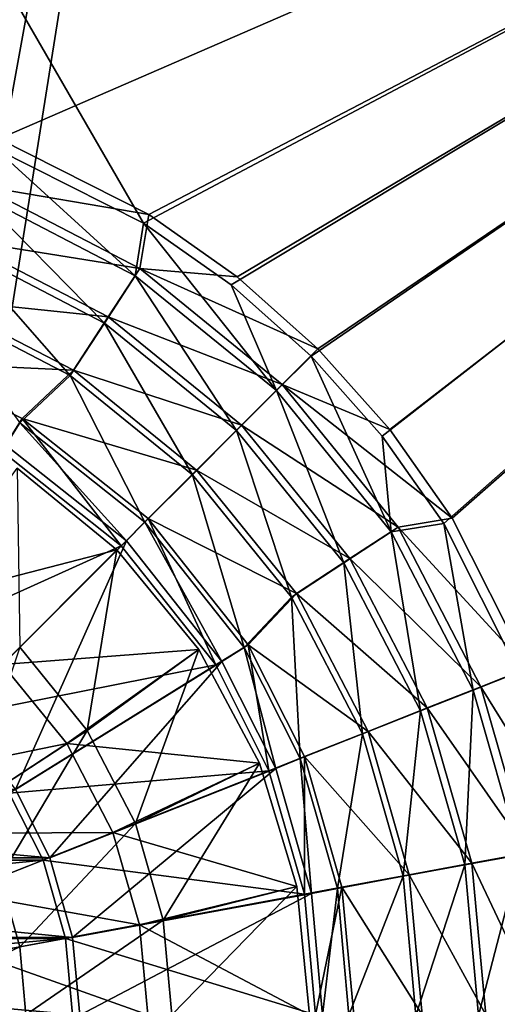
# Model space of a CAD drawing. Header units: metres. Extents: x -1004 to 0, y -808 to 0.
# Tile 57 of 120: x -446 to -373, y -442 to -293. Entities that reach past the tile are written whole.
import ezdxf

# ---------------------------------------------------------------- set-up
doc = ezdxf.new("R2010")
doc.units = ezdxf.units.M

msp = doc.modelspace()

# ---------------------------------------------------------------- linework, layer by layer
at = {"layer": 'top0123413'}
for points in [[(-10, -10, 90), (-502.018646, -625.846375, 90), (-994.037292, -10, 90)], [(-494.003571, -626.560364, 90), (-502.018646, -625.846375, 90), (-10, -10, 90)], [(-485.779327, -628.854126, 90), (-494.003571, -626.560364, 90), (-10, -10, 90)], [(-477.800262, -632.855408, 90), (-485.779327, -628.854126, 90), (-10, -10, 90)], [(-10, -10, 90), (-470.61264, -638.481506, 90), (-477.800262, -632.855408, 90)], [(-217.024689, -763.271118, 90), (-470.61264, -638.481506, 90), (-10, -10, 90)], [(-502.018616, -79.224953, 118.640182), (-502.018646, -605.043579, 109.461983), (-406.245697, -78.120522, 118.659462)], [(-502.018646, -605.043579, 109.461983), (-490.16217, -606.131226, 109.443001), (-406.245697, -78.120522, 118.659462)], [(-406.245697, -78.120522, 118.659462), (-490.16217, -606.131226, 109.443001), (-63.32338, -322.340668, 114.396584)], [(-63.32338, -322.340668, 114.396584), (-64.29863, -283.87738, 115.067963), (-406.245697, -78.120522, 118.659462)], [(-490.16217, -606.131226, 109.443001), (-62.767208, -397.710876, 113.080994), (-63.32338, -322.340668, 114.396584)], [(-490.16217, -606.131226, 109.443001), (-478.035339, -609.617432, 109.382149), (-62.767208, -397.710876, 113.080994)], [(-478.035339, -609.617432, 109.382149), (-63.974846, -472.164825, 111.781395), (-62.767208, -397.710876, 113.080994)]]:
    msp.add_3dface(points, dxfattribs=at)
at = {"layer": 'top0123414'}
for points in [[(-449.837494, -312.256042, 2169.999756), (-427.269409, -323.616211, 2169.999756), (-502.018646, -194.333847, 2169.999756)], [(-502.018646, -194.333847, 2169.999756), (-427.269409, -323.616211, 2169.999756), (-183.245575, -194.333847, 2169.999756)], [(-427.269409, -323.616211, 2169.999756), (-413.942505, -332.992767, 2169.999756), (-183.245575, -194.333847, 2169.999756)], [(-183.245575, -194.333847, 2169.999756), (-413.942505, -332.992767, 2169.999756), (-401.78009, -343.837189, 2169.999756)], [(-401.78009, -343.837189, 2169.999756), (-390.951721, -355.994965, 2169.999756), (-183.245575, -194.333847, 2169.999756)], [(-390.951721, -355.994965, 2169.999756), (-381.589203, -369.314484, 2169.999756), (-183.245575, -194.333847, 2169.999756)], [(-381.589203, -369.314484, 2169.999756), (-370.22757, -391.913391, 2169.999756), (-183.245575, -194.333847, 2169.999756)], [(-183.245575, -195.279739, 2167.143799), (-449.289581, -310.821777, 2167.143799), (-502.018646, -195.279739, 2167.143799)], [(-426.47702, -322.301056, 2167.143799), (-449.289581, -310.821777, 2167.143799), (-183.245575, -195.279739, 2167.143799)], [(-413.013092, -331.770416, 2167.143799), (-426.47702, -322.301056, 2167.143799), (-183.245575, -195.279739, 2167.143799)], [(-183.245575, -195.279739, 2167.143799), (-400.724335, -342.721741, 2167.143799), (-413.013092, -331.770416, 2167.143799)], [(-389.77298, -355.010529, 2167.143799), (-400.724335, -342.721741, 2167.143799), (-183.245575, -195.279739, 2167.143799)], [(-380.303619, -368.474457, 2167.143799), (-389.77298, -355.010529, 2167.143799), (-183.245575, -195.279739, 2167.143799)], [(-183.245575, -195.279739, 2167.143799), (-368.824341, -391.287018, 2167.143799), (-380.303619, -368.474457, 2167.143799)], [(-449.289581, -310.821777, 2167.143799), (-426.47702, -322.301056, 2167.143799), (-452.112244, -317.955048, 2158.308838)], [(-452.570892, -319.161133, 2161.194092), (-428.51004, -331.631378, 2161.194092), (-449.837494, -312.256042, 2169.999756)], [(-428.51004, -331.631378, 2161.194092), (-427.269409, -323.616211, 2169.999756), (-449.837494, -312.256042, 2169.999756)], [(-452.112244, -317.955048, 2158.308838), (-427.827759, -330.535919, 2158.308838), (-455.338867, -326.105316, 2150.335205)], [(-426.47702, -322.301056, 2167.143799), (-427.827759, -330.535919, 2158.308838), (-452.112244, -317.955048, 2158.308838)], [(-455.728973, -327.135315, 2153.198975), (-433.204834, -338.809113, 2153.198975), (-452.570892, -319.161133, 2161.194092)], [(-433.204834, -338.809113, 2153.198975), (-428.51004, -331.631378, 2161.194092), (-452.570892, -319.161133, 2161.194092)], [(-426.47702, -322.301056, 2167.143799), (-413.013092, -331.770416, 2167.143799), (-427.827759, -330.535919, 2158.308838)], [(-428.51004, -331.631378, 2161.194092), (-407.032928, -349.086884, 2161.194092), (-427.269409, -323.616211, 2169.999756)], [(-407.032928, -349.086884, 2161.194092), (-413.942505, -332.992767, 2169.999756), (-427.269409, -323.616211, 2169.999756)], [(-455.338867, -326.105316, 2150.335205), (-432.624451, -337.872803, 2150.335205), (-458.905396, -335.114227, 2143.397217)], [(-427.827759, -330.535919, 2158.308838), (-432.624451, -337.872803, 2150.335205), (-455.338867, -326.105316, 2150.335205)], [(-459.23407, -335.985565, 2146.241211), (-438.415466, -346.775421, 2146.241211), (-455.728973, -327.135315, 2153.198975)], [(-438.415466, -346.775421, 2146.241211), (-433.204834, -338.809113, 2153.198975), (-455.728973, -327.135315, 2153.198975)], [(-432.624451, -337.872803, 2150.335205), (-427.827759, -330.535919, 2158.308838), (-406.148865, -348.146301, 2158.308838)], [(-413.013092, -331.770416, 2167.143799), (-400.724335, -342.721741, 2167.143799), (-427.827759, -330.535919, 2158.308838)], [(-427.827759, -330.535919, 2158.308838), (-400.724335, -342.721741, 2167.143799), (-406.148865, -348.146301, 2158.308838)], [(-433.204834, -338.809113, 2153.198975), (-413.099426, -355.14978, 2153.198975), (-428.51004, -331.631378, 2161.194092)], [(-413.099426, -355.14978, 2153.198975), (-407.032928, -349.086884, 2161.194092), (-428.51004, -331.631378, 2161.194092)], [(-401.78009, -343.837189, 2169.999756), (-413.942505, -332.992767, 2169.999756), (-407.032928, -349.086884, 2161.194092)], [(-458.905396, -335.114227, 2143.397217), (-437.926453, -345.982605, 2143.397217), (-462.73587, -344.787262, 2137.627197)], [(-432.624451, -337.872803, 2150.335205), (-437.926453, -345.982605, 2143.397217), (-458.905396, -335.114227, 2143.397217)], [(-446.10199, -353.965118, 2140.483154), (-438.415466, -346.775421, 2146.241211), (-459.23407, -335.985565, 2146.241211)], [(-437.926453, -345.982605, 2143.397217), (-432.624451, -337.872803, 2150.335205), (-412.347168, -354.344604, 2150.335205)], [(-412.347168, -354.344604, 2150.335205), (-432.624451, -337.872803, 2150.335205), (-406.148865, -348.146301, 2158.308838)], [(-438.415466, -346.775421, 2146.241211), (-419.832458, -361.878784, 2146.241211), (-433.204834, -338.809113, 2153.198975)], [(-419.832458, -361.878784, 2146.241211), (-413.099426, -355.14978, 2153.198975), (-433.204834, -338.809113, 2153.198975)], [(-400.724335, -342.721741, 2167.143799), (-389.77298, -355.010529, 2167.143799), (-406.148865, -348.146301, 2158.308838)], [(-407.032928, -349.086884, 2161.194092), (-389.59021, -370.574341, 2161.194092), (-401.78009, -343.837189, 2169.999756)], [(-389.59021, -370.574341, 2161.194092), (-390.951721, -355.994965, 2169.999756), (-401.78009, -343.837189, 2169.999756)], [(-437.926453, -345.982605, 2143.397217), (-445.733917, -353.343445, 2137.627197), (-462.73587, -344.787262, 2137.627197)], [(-462.73587, -344.787262, 2137.627197), (-445.733917, -353.343445, 2137.627197), (-448.798889, -358.28421, 2137.627197)], [(-446.10199, -353.965118, 2140.483154), (-427.043518, -369.085602, 2140.483154), (-438.415466, -346.775421, 2146.241211)], [(-445.733917, -353.343445, 2137.627197), (-437.926453, -345.982605, 2143.397217), (-419.198456, -361.195892, 2143.397217)], [(-427.043518, -369.085602, 2140.483154), (-419.832458, -361.878784, 2146.241211), (-438.415466, -346.775421, 2146.241211)], [(-419.198456, -361.195892, 2143.397217), (-437.926453, -345.982605, 2143.397217), (-412.347168, -354.344604, 2150.335205)], [(-412.347168, -354.344604, 2150.335205), (-406.148865, -348.146301, 2158.308838), (-388.538513, -369.825195, 2158.308838)], [(-406.148865, -348.146301, 2158.308838), (-389.77298, -355.010529, 2167.143799), (-380.303619, -368.474457, 2167.143799)], [(-406.148865, -348.146301, 2158.308838), (-380.303619, -368.474457, 2167.143799), (-388.538513, -369.825195, 2158.308838)], [(-413.099426, -355.14978, 2153.198975), (-396.770721, -375.264893, 2153.198975), (-407.032928, -349.086884, 2161.194092)], [(-396.770721, -375.264893, 2153.198975), (-389.59021, -370.574341, 2161.194092), (-407.032928, -349.086884, 2161.194092)], [(-448.798889, -358.28421, 2137.627197), (-445.733917, -353.343445, 2137.627197), (-430.666382, -372.663788, 2137.627197)], [(-429.866547, -371.919464, 2140.483154), (-446.10199, -353.965118, 2140.483154), (-448.207489, -357.36615, 2140.483154)], [(-427.043518, -369.085602, 2140.483154), (-446.10199, -353.965118, 2140.483154), (-429.866547, -371.919464, 2140.483154)], [(-426.555084, -368.552521, 2137.627197), (-445.733917, -353.343445, 2137.627197), (-419.198456, -361.195892, 2143.397217)], [(-445.733917, -353.343445, 2137.627197), (-426.555084, -368.552521, 2137.627197), (-430.666382, -372.663788, 2137.627197)], [(-419.198456, -361.195892, 2143.397217), (-412.347168, -354.344604, 2150.335205), (-395.875366, -374.621887, 2150.335205)], [(-395.875366, -374.621887, 2150.335205), (-412.347168, -354.344604, 2150.335205), (-388.538513, -369.825195, 2158.308838)], [(-419.832458, -361.878784, 2146.241211), (-404.740173, -380.470764, 2146.241211), (-413.099426, -355.14978, 2153.198975)], [(-404.740173, -380.470764, 2146.241211), (-396.770721, -375.264893, 2153.198975), (-413.099426, -355.14978, 2153.198975)], [(-381.589203, -369.314484, 2169.999756), (-390.951721, -355.994965, 2169.999756), (-389.59021, -370.574341, 2161.194092)], [(-456.00415, -398.036957, 2169.999756), (-429.866547, -371.919464, 2140.483154), (-448.207489, -357.36615, 2140.483154)], [(-448.798889, -358.28421, 2137.627197), (-430.666382, -372.663788, 2137.627197), (-468.277069, -389.683258, 2167.143799)], [(-427.043518, -369.085602, 2140.483154), (-411.945526, -388.135132, 2140.483154), (-419.832458, -361.878784, 2146.241211)], [(-426.555084, -368.552521, 2137.627197), (-419.198456, -361.195892, 2143.397217), (-403.985168, -379.923889, 2143.397217)], [(-411.945526, -388.135132, 2140.483154), (-404.740173, -380.470764, 2146.241211), (-419.832458, -361.878784, 2146.241211)], [(-403.985168, -379.923889, 2143.397217), (-419.198456, -361.195892, 2143.397217), (-395.875366, -374.621887, 2150.335205)], [(-430.666382, -372.663788, 2137.627197), (-426.555084, -368.552521, 2137.627197), (-416.286774, -390.796326, 2137.627197)], [(-415.341156, -390.249329, 2140.483154), (-427.043518, -369.085602, 2140.483154), (-429.866547, -371.919464, 2140.483154)], [(-411.945526, -388.135132, 2140.483154), (-427.043518, -369.085602, 2140.483154), (-415.341156, -390.249329, 2140.483154)], [(-411.346008, -387.731354, 2137.627197), (-426.555084, -368.552521, 2137.627197), (-403.985168, -379.923889, 2143.397217)], [(-426.555084, -368.552521, 2137.627197), (-411.346008, -387.731354, 2137.627197), (-416.286774, -390.796326, 2137.627197)], [(-389.59021, -370.574341, 2161.194092), (-377.134308, -394.642639, 2161.194092), (-381.589203, -369.314484, 2169.999756)], [(-380.303619, -368.474457, 2167.143799), (-368.824341, -391.287018, 2167.143799), (-388.538513, -369.825195, 2158.308838)], [(-377.134308, -394.642639, 2161.194092), (-370.22757, -391.913391, 2169.999756), (-381.589203, -369.314484, 2169.999756)], [(-396.770721, -375.264893, 2153.198975), (-385.110352, -397.79599, 2153.198975), (-389.59021, -370.574341, 2161.194092)], [(-395.875366, -374.621887, 2150.335205), (-388.538513, -369.825195, 2158.308838), (-375.957611, -394.10968, 2158.308838)], [(-385.110352, -397.79599, 2153.198975), (-377.134308, -394.642639, 2161.194092), (-389.59021, -370.574341, 2161.194092)], [(-388.538513, -369.825195, 2158.308838), (-368.824341, -391.287018, 2167.143799), (-375.957611, -394.10968, 2158.308838)], [(-430.666382, -372.663788, 2137.627197), (-456.793945, -398.791382, 2167.143799), (-468.277069, -389.683258, 2167.143799)], [(-430.666382, -372.663788, 2137.627197), (-416.286774, -390.796326, 2137.627197), (-456.793945, -398.791382, 2167.143799)], [(-456.00415, -398.036957, 2169.999756), (-446.746582, -409.717224, 2169.999756), (-429.866547, -371.919464, 2140.483154)], [(-446.746582, -409.717224, 2169.999756), (-415.341156, -390.249329, 2140.483154), (-429.866547, -371.919464, 2140.483154)], [(-404.740173, -380.470764, 2146.241211), (-393.962708, -401.295807, 2146.241211), (-396.770721, -375.264893, 2153.198975)], [(-403.985168, -379.923889, 2143.397217), (-395.875366, -374.621887, 2150.335205), (-384.10788, -397.336304, 2150.335205)], [(-393.962708, -401.295807, 2146.241211), (-385.110352, -397.79599, 2153.198975), (-396.770721, -375.264893, 2153.198975)], [(-384.10788, -397.336304, 2150.335205), (-395.875366, -374.621887, 2150.335205), (-375.957611, -394.10968, 2158.308838)], [(-411.346008, -387.731354, 2137.627197), (-403.985168, -379.923889, 2143.397217), (-393.116791, -400.902832, 2143.397217)], [(-393.116791, -400.902832, 2143.397217), (-403.985168, -379.923889, 2143.397217), (-384.10788, -397.336304, 2150.335205)], [(-411.945526, -388.135132, 2140.483154), (-403.443298, -405.044983, 2140.483154), (-404.740173, -380.470764, 2146.241211)], [(-403.443298, -405.044983, 2140.483154), (-393.962708, -401.295807, 2146.241211), (-404.740173, -380.470764, 2146.241211)], [(-416.286774, -390.796326, 2137.627197), (-411.346008, -387.731354, 2137.627197), (-408.195831, -406.873444, 2137.627197)], [(-402.789825, -404.733307, 2137.627197), (-411.346008, -387.731354, 2137.627197), (-393.116791, -400.902832, 2143.397217)], [(-411.346008, -387.731354, 2137.627197), (-402.789825, -404.733307, 2137.627197), (-408.195831, -406.873444, 2137.627197)], [(-407.158081, -406.528473, 2140.483154), (-411.945526, -388.135132, 2140.483154), (-415.341156, -390.249329, 2140.483154)], [(-403.443298, -405.044983, 2140.483154), (-411.945526, -388.135132, 2140.483154), (-407.158081, -406.528473, 2140.483154)], [(-446.746582, -409.717224, 2169.999756), (-441.522003, -420.108612, 2169.999756), (-415.341156, -390.249329, 2140.483154)], [(-441.522003, -420.108612, 2169.999756), (-407.158081, -406.528473, 2140.483154), (-415.341156, -390.249329, 2140.483154)], [(-416.286774, -390.796326, 2137.627197), (-447.685822, -410.274506, 2167.143799), (-456.793945, -398.791382, 2167.143799)], [(-416.286774, -390.796326, 2137.627197), (-408.195831, -406.873444, 2137.627197), (-447.685822, -410.274506, 2167.143799)], [(-377.134308, -394.642639, 2161.194092), (-369.957367, -419.651031, 2161.194092), (-370.22757, -391.913391, 2169.999756)], [(-368.824341, -391.287018, 2167.143799), (-361.158539, -417.94873, 2167.143799), (-375.957611, -394.10968, 2158.308838)], [(-385.110352, -397.79599, 2153.198975), (-378.391785, -421.207153, 2153.198975), (-377.134308, -394.642639, 2161.194092)], [(-384.10788, -397.336304, 2150.335205), (-375.957611, -394.10968, 2158.308838), (-368.701752, -419.345459, 2158.308838)], [(-378.391785, -421.207153, 2153.198975), (-369.957367, -419.651031, 2161.194092), (-377.134308, -394.642639, 2161.194092)], [(-375.957611, -394.10968, 2158.308838), (-361.158539, -417.94873, 2167.143799), (-368.701752, -419.345459, 2158.308838)], [(-393.962708, -401.295807, 2146.241211), (-387.752869, -422.934265, 2146.241211), (-385.110352, -397.79599, 2153.198975)], [(-393.116791, -400.902832, 2143.397217), (-384.10788, -397.336304, 2150.335205), (-377.321136, -420.940521, 2150.335205)], [(-387.752869, -422.934265, 2146.241211), (-378.391785, -421.207153, 2153.198975), (-385.110352, -397.79599, 2153.198975)], [(-377.321136, -420.940521, 2150.335205), (-384.10788, -397.336304, 2150.335205), (-368.701752, -419.345459, 2158.308838)], [(-402.789825, -404.733307, 2137.627197), (-393.116791, -400.902832, 2143.397217), (-386.848572, -422.703583, 2143.397217)], [(-386.848572, -422.703583, 2143.397217), (-393.116791, -400.902832, 2143.397217), (-377.321136, -420.940521, 2150.335205)], [(-403.443298, -405.044983, 2140.483154), (-397.778778, -424.783356, 2140.483154), (-393.962708, -401.295807, 2146.241211)], [(-397.778778, -424.783356, 2140.483154), (-387.752869, -422.934265, 2146.241211), (-393.962708, -401.295807, 2146.241211)], [(-408.195831, -406.873444, 2137.627197), (-402.789825, -404.733307, 2137.627197), (-402.796021, -425.654083, 2137.627197)], [(-401.709503, -425.524811, 2140.483154), (-403.443298, -405.044983, 2140.483154), (-407.158081, -406.528473, 2140.483154)], [(-397.778778, -424.783356, 2140.483154), (-403.443298, -405.044983, 2140.483154), (-401.709503, -425.524811, 2140.483154)], [(-402.789825, -404.733307, 2137.627197), (-397.078857, -424.596069, 2137.627197), (-402.796021, -425.654083, 2137.627197)], [(-397.078857, -424.596069, 2137.627197), (-402.789825, -404.733307, 2137.627197), (-386.848572, -422.703583, 2143.397217)], [(-408.195831, -406.873444, 2137.627197), (-442.551605, -420.474213, 2167.143799), (-447.685822, -410.274506, 2167.143799)], [(-408.195831, -406.873444, 2137.627197), (-402.796021, -425.654083, 2137.627197), (-442.551605, -420.474213, 2167.143799)], [(-441.522003, -420.108612, 2169.999756), (-438.047211, -432.223419, 2169.999756), (-407.158081, -406.528473, 2140.483154)], [(-438.047211, -432.223419, 2169.999756), (-401.709503, -425.524811, 2140.483154), (-407.158081, -406.528473, 2140.483154)], [(-557.29071, -409.717224, 2169.999756), (-562.51532, -420.108612, 2169.999756), (-441.522003, -420.108612, 2169.999756)], [(-557.29071, -409.717224, 2169.999756), (-441.522003, -420.108612, 2169.999756), (-446.746582, -409.717224, 2169.999756)], [(-447.685822, -410.274506, 2167.143799), (-442.551605, -420.474213, 2167.143799), (-561.485718, -420.474213, 2167.143799)], [(-562.51532, -420.108612, 2169.999756), (-565.990112, -432.223419, 2169.999756), (-438.047211, -432.223419, 2169.999756)], [(-442.551605, -420.474213, 2167.143799), (-564.908264, -432.377838, 2167.143799), (-561.485718, -420.474213, 2167.143799)], [(-442.551605, -420.474213, 2167.143799), (-439.129059, -432.377838, 2167.143799), (-564.908264, -432.377838, 2167.143799)], [(-562.51532, -420.108612, 2169.999756), (-438.047211, -432.223419, 2169.999756), (-441.522003, -420.108612, 2169.999756)], [(-402.796021, -425.654083, 2137.627197), (-439.129059, -432.377838, 2167.143799), (-442.551605, -420.474213, 2167.143799)], [(-378.391785, -421.207153, 2153.198975), (-376.305298, -444.090912, 2153.198975), (-369.957367, -419.651031, 2161.194092)], [(-377.321136, -420.940521, 2150.335205), (-368.701752, -419.345459, 2158.308838), (-366.438293, -444.016083, 2158.308838)], [(-376.305298, -444.090912, 2153.198975), (-367.728546, -444.096008, 2161.194092), (-369.957367, -419.651031, 2161.194092)], [(-387.752869, -422.934265, 2146.241211), (-385.824402, -444.085236, 2146.241211), (-378.391785, -421.207153, 2153.198975)], [(-386.848572, -422.703583, 2143.397217), (-377.321136, -420.940521, 2150.335205), (-375.20401, -444.016083, 2150.335205)], [(-385.824402, -444.085236, 2146.241211), (-376.305298, -444.090912, 2153.198975), (-378.391785, -421.207153, 2153.198975)], [(-375.20401, -444.016083, 2150.335205), (-377.321136, -420.940521, 2150.335205), (-366.438293, -444.016083, 2158.308838)], [(-397.778778, -424.783356, 2140.483154), (-396.019379, -444.048767, 2140.483154), (-387.752869, -422.934265, 2146.241211)], [(-397.078857, -424.596069, 2137.627197), (-386.848572, -422.703583, 2143.397217), (-384.893188, -444.016083, 2143.397217)], [(-396.019379, -444.048767, 2140.483154), (-385.824402, -444.085236, 2146.241211), (-387.752869, -422.934265, 2146.241211)], [(-384.893188, -444.016083, 2143.397217), (-386.848572, -422.703583, 2143.397217), (-375.20401, -444.016083, 2150.335205)], [(-402.796021, -425.654083, 2137.627197), (-397.078857, -424.596069, 2137.627197), (-401.111298, -444.016083, 2137.627197)], [(-400.019379, -444.056702, 2140.483154), (-397.778778, -424.783356, 2140.483154), (-401.709503, -425.524811, 2140.483154)], [(-397.078857, -424.596069, 2137.627197), (-395.297058, -444.016083, 2137.627197), (-401.111298, -444.016083, 2137.627197)], [(-400.019379, -444.056702, 2140.483154), (-396.019379, -444.048767, 2140.483154), (-397.778778, -424.783356, 2140.483154)], [(-395.297058, -444.016083, 2137.627197), (-397.078857, -424.596069, 2137.627197), (-384.893188, -444.016083, 2143.397217)], [(-402.796021, -425.654083, 2137.627197), (-401.111298, -444.016083, 2137.627197), (-439.129059, -432.377838, 2167.143799)], [(-438.047211, -432.223419, 2169.999756), (-436.96933, -444.042145, 2169.999756), (-401.709503, -425.524811, 2140.483154)], [(-436.96933, -444.042145, 2169.999756), (-400.019379, -444.056702, 2140.483154), (-401.709503, -425.524811, 2140.483154)], [(-565.990112, -432.223419, 2169.999756), (-567.067993, -444.042145, 2169.999756), (-436.96933, -444.042145, 2169.999756)], [(-565.990112, -432.223419, 2169.999756), (-436.96933, -444.042145, 2169.999756), (-438.047211, -432.223419, 2169.999756)], [(-439.129059, -432.377838, 2167.143799), (-565.976074, -444.016083, 2167.143799), (-564.908264, -432.377838, 2167.143799)], [(-439.129059, -432.377838, 2167.143799), (-438.061249, -444.016083, 2167.143799), (-565.976074, -444.016083, 2167.143799)], [(-401.111298, -444.016083, 2137.627197), (-438.061249, -444.016083, 2167.143799), (-439.129059, -432.377838, 2167.143799)]]:
    msp.add_3dface(points, dxfattribs=at)
at = {"layer": 'top0123420'}
for points in [[(-446.461639, -360.86911, 2134.872559), (-431.307983, -373.30542, 2134.872559), (-460.76474, -380.915344, 2129.237549)], [(-446.461639, -360.86911, 2136.719971), (-431.307983, -373.30542, 2136.719971), (-446.461639, -360.86911, 2134.872559)], [(-431.307983, -373.30542, 2136.719971), (-431.307983, -373.30542, 2134.872559), (-446.461639, -360.86911, 2134.872559)], [(-431.307983, -373.30542, 2136.719971), (-446.461639, -360.86911, 2136.719971), (-446.101379, -388.098816, 2147.430664)], [(-431.307983, -373.30542, 2134.872559), (-448.710175, -390.707611, 2129.237549), (-460.76474, -380.915344, 2129.237549)], [(-431.307983, -373.30542, 2134.872559), (-418.871704, -388.459076, 2134.872559), (-448.710175, -390.707611, 2129.237549)], [(-446.101379, -388.098816, 2147.430664), (-435.829926, -400.743317, 2147.430664), (-431.307983, -373.30542, 2136.719971)], [(-435.829926, -400.743317, 2147.430664), (-418.871704, -388.459076, 2136.719971), (-431.307983, -373.30542, 2136.719971)], [(-431.307983, -373.30542, 2136.719971), (-418.871704, -388.459076, 2136.719971), (-431.307983, -373.30542, 2134.872559)], [(-418.871704, -388.459076, 2136.719971), (-418.871704, -388.459076, 2134.872559), (-431.307983, -373.30542, 2134.872559)], [(-454.420868, -412.897675, 2155.620361), (-435.829926, -400.743317, 2147.430664), (-446.101379, -388.098816, 2147.430664)], [(-418.871704, -388.459076, 2134.872559), (-438.917908, -402.762177, 2129.237549), (-448.710175, -390.707611, 2129.237549)], [(-418.871704, -388.459076, 2134.872559), (-409.630707, -405.747742, 2134.872559), (-438.917908, -402.762177, 2129.237549)], [(-435.829926, -400.743317, 2147.430664), (-428.491974, -414.907532, 2147.430664), (-418.871704, -388.459076, 2136.719971)], [(-428.491974, -414.907532, 2147.430664), (-409.630707, -405.747742, 2136.719971), (-418.871704, -388.459076, 2136.719971)], [(-418.871704, -388.459076, 2136.719971), (-409.630707, -405.747742, 2136.719971), (-418.871704, -388.459076, 2134.872559)], [(-409.630707, -405.747742, 2136.719971), (-409.630707, -405.747742, 2134.872559), (-418.871704, -388.459076, 2134.872559)], [(-448.710175, -390.707611, 2129.237549), (-438.917908, -402.762177, 2129.237549), (-466.368927, -408.366364, 2125.187256)], [(-454.420868, -412.897675, 2155.620361), (-449.143982, -423.083496, 2155.620361), (-435.829926, -400.743317, 2147.430664)], [(-449.143982, -423.083496, 2155.620361), (-428.491974, -414.907532, 2147.430664), (-435.829926, -400.743317, 2147.430664)], [(-438.917908, -402.762177, 2129.237549), (-459.820404, -416.427765, 2125.187256), (-466.368927, -408.366364, 2125.187256)], [(-438.917908, -402.762177, 2129.237549), (-431.922302, -416.265594, 2129.237549), (-459.820404, -416.427765, 2125.187256)], [(-409.630707, -405.747742, 2134.872559), (-431.922302, -416.265594, 2129.237549), (-438.917908, -402.762177, 2129.237549)], [(-409.630707, -405.747742, 2134.872559), (-403.940125, -424.50705, 2134.872559), (-431.922302, -416.265594, 2129.237549)], [(-409.630707, -405.747742, 2136.719971), (-428.491974, -414.907532, 2147.430664), (-424.259888, -429.626648, 2147.430664)], [(-403.940125, -424.50705, 2136.719971), (-409.630707, -405.747742, 2136.719971), (-424.259888, -429.626648, 2147.430664)], [(-409.630707, -405.747742, 2136.719971), (-403.940125, -424.50705, 2136.719971), (-409.630707, -405.747742, 2134.872559)], [(-403.940125, -424.50705, 2136.719971), (-403.940125, -424.50705, 2134.872559), (-409.630707, -405.747742, 2134.872559)], [(-428.491974, -414.907532, 2147.430664), (-449.143982, -423.083496, 2155.620361), (-446.100616, -433.668304, 2155.620361)], [(-424.259888, -429.626648, 2147.430664), (-428.491974, -414.907532, 2147.430664), (-446.100616, -433.668304, 2155.620361)], [(-431.922302, -416.265594, 2129.237549), (-455.142151, -425.458099, 2125.187256), (-459.820404, -416.427765, 2125.187256)], [(-431.922302, -416.265594, 2129.237549), (-427.887665, -430.297974, 2129.237549), (-455.142151, -425.458099, 2125.187256)], [(-403.940125, -424.50705, 2134.872559), (-427.887665, -430.297974, 2129.237549), (-431.922302, -416.265594, 2129.237549)], [(-446.100616, -433.668304, 2155.620361), (-449.143982, -423.083496, 2155.620361), (-468.750153, -437.85968, 2161.084473)], [(-403.940125, -424.50705, 2134.872559), (-402.018646, -444.016083, 2134.872559), (-427.887665, -430.297974, 2129.237549)], [(-403.940125, -424.50705, 2136.719971), (-424.259888, -429.626648, 2147.430664), (-422.939697, -444.016083, 2147.430664)], [(-402.018646, -444.016083, 2136.719971), (-403.940125, -424.50705, 2136.719971), (-422.939697, -444.016083, 2147.430664)], [(-403.940125, -424.50705, 2136.719971), (-402.018646, -444.016083, 2136.719971), (-403.940125, -424.50705, 2134.872559)], [(-402.018646, -444.016083, 2136.719971), (-402.018646, -444.016083, 2134.872559), (-403.940125, -424.50705, 2134.872559)], [(-455.142151, -425.458099, 2125.187256), (-427.887665, -430.297974, 2129.237549), (-452.444, -434.842163, 2125.187256)], [(-424.259888, -429.626648, 2147.430664), (-446.100616, -433.668304, 2155.620361), (-445.151215, -444.016083, 2155.620361)], [(-422.939697, -444.016083, 2147.430664), (-424.259888, -429.626648, 2147.430664), (-445.151215, -444.016083, 2155.620361)], [(-452.444, -434.842163, 2125.187256), (-427.887665, -430.297974, 2129.237549), (-426.629059, -444.016083, 2129.237549)], [(-427.887665, -430.297974, 2129.237549), (-402.018646, -444.016083, 2134.872559), (-426.629059, -444.016083, 2129.237549)], [(-446.100616, -433.668304, 2155.620361), (-468.750153, -437.85968, 2161.084473), (-468.185303, -444.016083, 2161.084473)], [(-445.151215, -444.016083, 2155.620361), (-446.100616, -433.668304, 2155.620361), (-468.185303, -444.016083, 2161.084473)], [(-426.629059, -444.016083, 2129.237549), (-451.602325, -444.016083, 2125.187256), (-452.444, -434.842163, 2125.187256)]]:
    msp.add_3dface(points, dxfattribs=at)

doc.saveas('drawing.dxf')
